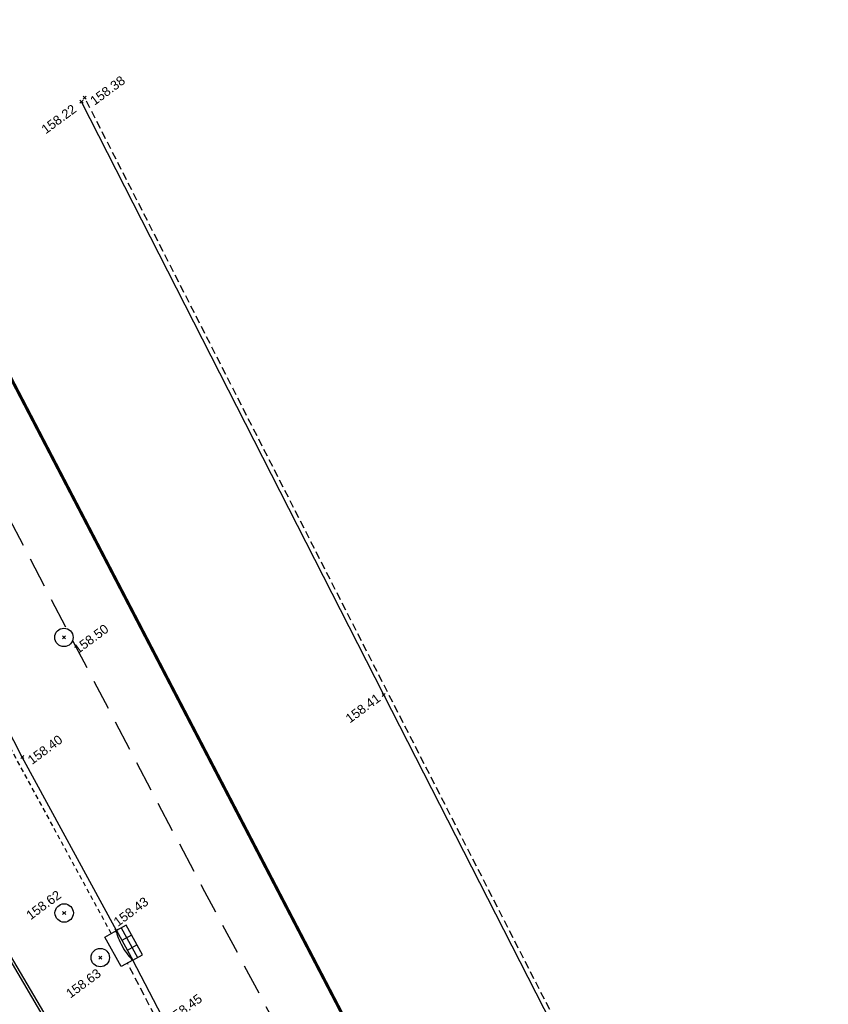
# Model space of a CAD drawing. Header units: metres. Extents: x 1575818 to 1575995, y 2263001 to 2263183.
# Tile 67 of 67: x 1575931 to 1575957, y 2263119 to 2263151. Entities that reach past the tile are written whole.
import ezdxf
from ezdxf.enums import TextEntityAlignment as Align

# ---------------------------------------------------------------- set-up
doc = ezdxf.new("R2010")
doc.units = ezdxf.units.M
doc.header["$PDMODE"] = 3
doc.header["$PDSIZE"] = 0.05
for name, pattern in [('CACHE_100', [1.5, 1, -0.5]), ('CACHE_15', [0.225, 0.15, -0.075]), ('CACHE_25', [0.375, 0.25, -0.125]), ('Section', [2.3, 0.8, -0.2, 0.8, -0.25, 0, -0.25])]:
    doc.linetypes.add(name, pattern=pattern)
doc.layers.get('0').update_dxf_attribs({"linetype": 'CONTINUOUS'})
for name, color, linetype in [('D_AVALOIR', 5, 'CONTINUOUS'), ('D_BORDURETTE', 20, 'CONTINUOUS'), ('D_PEINTURE', 252, 'CACHE_25'), ('D_REGARD', 144, 'CONTINUOUS'), ('D_SECTION', 84, 'Section'), ('D_TROTTOIR', 7, 'CONTINUOUS'), ('TOPO_ALT', 142, 'CONTINUOUS'), ('TOPO_JIS', 7, 'CONTINUOUS'), ('V_VEGETATION', 80, 'CONTINUOUS')]:
    doc.layers.add(name, color=color, linetype=linetype)
doc.styles.get("Standard").update_dxf_attribs({"font": 'arial.ttf'})

# ---------------------------------------------------------------- blocks, each defined once
blk = doc.blocks.new('TCPOINT')
at = {"color": 0, "lineweight": 9}
blk.add_point((0, 0), dxfattribs=at)
at = {"layer": 'TOPO_ALT', "lineweight": 9}
blk.add_attdef('ALT', text='', height=0.3, dxfattribs=at).set_placement((0.1, -0.1), align=Align.TOP_LEFT)
blk = doc.blocks.new('480')
blk.add_circle((0, 0), 0.3)
blk = doc.blocks.new('474')
for p, q in [((0, 0.326), (0, 0)), ((1, 0.326), (0, 0.326)), ((0.333, 0.326), (0.333, 0)), ((0.667, 0), (0.667, 0.326)), ((1, 0), (1, 0.326)), ((0, 0.163), (1, 0.163)), ((0, 0), (1, 0)), ((0, -0.397), (0, 0)), ((1, 0), (1, -0.397)), ((1, -0.397), (0, -0.397))]:
    blk.add_line(p, q)
blk.add_ellipse((0.5, 0.074), major_axis=(0.573, 0), ratio=0.263841, start_param=3.653289, end_param=5.771489)

msp = doc.modelspace()

# ---------------------------------------------------------------- hatches: boundary and pattern name
at = {"layer": 'V_VEGETATION', "ltscale": 0.5}
h = msp.add_hatch(dxfattribs=at)
h.set_pattern_fill('ALEA', color=256, scale=0.25)
h.set_pattern_definition([(348.4323, (1575893.9948, 2263027.4994), (1.99051, 2.24452), [0, -1.875]), (103.4323, (1575893.5645, 2263027.451), (-2.17856, -2.06249), [0, -3.125]), (189.4323, (1575893.5645, 2263027.451), (1.9055, -2.317125), [0, -2.5]), (216.4323, (1575893.8216, 2263027.1025), (2.749766, -1.199495), [0, -2.5]), (110.4323, (1575892.989, 2263026.757), (-1.910967, -2.31262), [0, -2.5]), (322.4323, (1575892.989, 2263026.757), (2.77299, 1.144777), [0, -2.5]), (88.4323, (1575894.7102, 2263026.951), (-2.63814, -1.42836), [0, -3.125]), (336.4323, (1575893.6816, 2263028.3447), (2.413676, 1.78162), [0, -2.5]), (211.4323, (1575893.6816, 2263028.3447), (2.63476, -1.43459), [0, -2.5]), (150.4323, (1575893.5085, 2263027.9478), (-2.586684, -1.51956), [0, -1.25]), (284.4323, (1575894.28, 2263026.9026), (2.88994, -0.80513), [0, -1.55])])
edge = h.paths.add_edge_path(flags=16)
edge.add_line((1575935.774, 2263100.928), (1575936.432, 2263099.671))
edge = h.paths.add_edge_path(flags=16)
edge.add_line((1575937.03, 2263101.586), (1575937.689, 2263100.329))
edge = h.paths.add_edge_path(flags=16)
edge.add_line((1575937.03, 2263101.586), (1575935.774, 2263100.928))
edge = h.paths.add_edge_path(flags=16)
edge.add_line((1575937.689, 2263100.329), (1575936.432, 2263099.671))
edge = h.paths.add_edge_path(flags=16)
edge.add_arc((1575917.159, 2263119.886), 0.3, 0, 180)
edge.add_arc((1575917.159, 2263119.886), 0.3, 180, 360)
h.paths.add_polyline_path([(1575917.215, 2263118.882), (1575917.832, 2263119.338), (1575918.287, 2263118.721), (1575917.67, 2263118.265)], flags=16)
h.paths.add_polyline_path([(1575924.733, 2263115.662), (1575926.381, 2263113.185), (1575925.555, 2263112.636), (1575923.908, 2263115.113)], flags=16)
h.paths.add_polyline_path([(1575949.214, 2263079.314), (1575949.492, 2263078.899), (1575948.439, 2263078.191), (1575948.16, 2263078.606)], flags=16)
edge = h.paths.add_edge_path()
edge.add_line((1575915.538, 2263120.369), (1575916.052, 2263120.755))
edge.add_line((1575916.052, 2263120.755), (1575920.498, 2263124.101))
edge.add_line((1575920.498, 2263124.101), (1575927.515, 2263123.761))
edge.add_line((1575927.515, 2263123.761), (1575927.67, 2263123.507))
edge.add_line((1575927.67, 2263123.507), (1575926.946, 2263123.293))
edge.add_line((1575926.946, 2263123.293), (1575932.613, 2263115.433))
edge.add_line((1575932.613, 2263115.433), (1575937.695, 2263105.978))
edge.add_line((1575937.695, 2263105.978), (1575941.908, 2263098.537))
edge.add_line((1575941.908, 2263098.537), (1575947.974, 2263086.993))
edge.add_line((1575947.974, 2263086.993), (1575951.252, 2263079.277))
edge.add_line((1575951.252, 2263079.277), (1575952.412, 2263076.766))
edge.add_line((1575952.412, 2263076.766), (1575951.998, 2263076.427))
edge.add_line((1575951.998, 2263076.427), (1575951.094, 2263077.715))
edge.add_line((1575951.094, 2263077.715), (1575945.663, 2263073.904))
edge.add_line((1575945.663, 2263073.904), (1575940.556, 2263070.085))
edge.add_line((1575940.556, 2263070.085), (1575935.196, 2263065.086))
edge.add_line((1575935.196, 2263065.086), (1575932.624, 2263062.235))
edge.add_line((1575932.624, 2263062.235), (1575935.661, 2263057.56))
edge.add_line((1575935.661, 2263057.56), (1575937.856, 2263053.614))
edge.add_line((1575937.856, 2263053.614), (1575942.616, 2263045.835))
edge.add_line((1575942.616, 2263045.835), (1575944.132, 2263043.591))
edge.add_line((1575944.132, 2263043.591), (1575947.094, 2263038.377))
edge.add_line((1575947.094, 2263038.377), (1575949.936, 2263033.576))
edge.add_line((1575949.936, 2263033.576), (1575948.487, 2263033.394))
edge.add_line((1575948.487, 2263033.394), (1575944.913, 2263038.186))
edge.add_line((1575944.913, 2263038.186), (1575941.585, 2263042.683))
edge.add_line((1575941.585, 2263042.683), (1575939.441, 2263045.604))
edge.add_line((1575939.441, 2263045.604), (1575934.676, 2263052.044))
edge.add_line((1575934.676, 2263052.044), (1575931.281, 2263056.625))
edge.add_line((1575931.281, 2263056.625), (1575931.886, 2263060.629))
edge.add_arc((1575935.04, 2263060.429), 3.16, 147.1135, 176.3731, ccw=False)
edge.add_line((1575932.386, 2263062.145), (1575935.279, 2263065.543))
edge.add_line((1575935.279, 2263065.543), (1575939.677, 2263070.676))
edge.add_line((1575939.677, 2263070.676), (1575943.918, 2263075.644))
edge.add_line((1575943.918, 2263075.644), (1575946.534, 2263078.697))
edge.add_line((1575946.534, 2263078.697), (1575939.914, 2263087.581))
edge.add_line((1575939.914, 2263087.581), (1575935.688, 2263093.267))
edge.add_line((1575935.688, 2263093.267), (1575930.221, 2263100.591))
edge.add_line((1575930.221, 2263100.591), (1575926.055, 2263106.204))
edge.add_line((1575926.055, 2263106.204), (1575920.581, 2263113.585))
edge.add_line((1575920.581, 2263113.585), (1575915.538, 2263120.369))

# ---------------------------------------------------------------- linework, layer by layer
at = {"layer": 'D_BORDURETTE', "flags": 128}
for points in [[(1575953.2, 2263076.989), (1575953.214, 2263077.036, 0.033911), (1575953.448, 2263078.212, 0.060516), (1575953.464, 2263080.347, 0.085489), (1575953.11, 2263081.56), (1575949.068, 2263088.542), (1575942.971, 2263098.974), (1575938.393, 2263106.766), (1575932.394, 2263116.954), (1575928.179, 2263124.11), (1575925.488, 2263128.731)], [(1575953.277, 2263076.966), (1575953.291, 2263077.014, 0.033943), (1575953.527, 2263078.202, 0.060516), (1575953.543, 2263080.356, 0.085676), (1575953.18, 2263081.597), (1575949.137, 2263088.582), (1575943.04, 2263099.014), (1575938.462, 2263106.806), (1575932.463, 2263116.995), (1575928.248, 2263124.15), (1575925.557, 2263128.771)]]:
    msp.add_lwpolyline(points, format="xyb", dxfattribs=at)
at = {"layer": 'D_PEINTURE', "linetype": 'CACHE_100', "flags": 128}
msp.add_lwpolyline([(1575923.767, 2263147.776, 0.01646), (1575960.307, 2263080.387)], format="xyb", dxfattribs=at)
at = {"layer": 'D_SECTION', "const_width": 0.1, "flags": 128}
msp.add_lwpolyline([(1575909.925, 2263180.797), (1575913.69, 2263171.55), (1575921.92, 2263155.68), (1575964.06, 2263074.83), (1575981.444, 2263042.793)], dxfattribs=at)
at = {"layer": 'D_TROTTOIR', "flags": 128}
for points in [[(1575964.975, 2263085.254), (1575957.729, 2263099.376), (1575950.897, 2263112.78), (1575942.795, 2263128.632), (1575932.934, 2263147.977)], [(1575956.788, 2263080.348), (1575951.075, 2263090.618), (1575945.02, 2263101.29), (1575940.505, 2263109.238), (1575935.554, 2263118.165), (1575934.608, 2263119.987)]]:
    msp.add_lwpolyline(points, dxfattribs=at)
at = {"layer": 'D_TROTTOIR', "linetype": 'CACHE_25', "flags": 128}
for points in [[(1575965.112, 2263085.324), (1575957.867, 2263099.447), (1575951.034, 2263112.85), (1575942.932, 2263128.702), (1575933.042, 2263148.105)], [(1575956.613, 2263080.251), (1575950.901, 2263090.52), (1575944.846, 2263101.191), (1575940.331, 2263109.14), (1575935.378, 2263118.07), (1575934.433, 2263119.89)]]:
    msp.add_lwpolyline(points, dxfattribs=at)
at = {"layer": 'D_TROTTOIR', "flags": 128}
msp.add_lwpolyline([(1575934.074, 2263120.949), (1575931, 2263126.609), (1575929.603, 2263129.307, 0.047974), (1575928.848, 2263130.121, 0.129246), (1575928.12, 2263130.491, 0.220713), (1575926.802, 2263130.194), (1575928.568, 2263127.034)], format="xyb", dxfattribs=at)
at = {"layer": 'D_TROTTOIR', "linetype": 'CACHE_15', "flags": 128}
msp.add_lwpolyline([(1575933.907, 2263120.856), (1575930.824, 2263126.515), (1575929.433, 2263129.199, 0.0472), (1575928.715, 2263129.972, 0.129246), (1575928.078, 2263130.295, 0.152759), (1575927.059, 2263130.168), (1575928.742, 2263127.131)], format="xyb", dxfattribs=at)

# ---------------------------------------------------------------- block references
at = {"layer": 'D_AVALOIR', "xscale": 1.099927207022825, "yscale": 1.099927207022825, "rotation": 299.0396952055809}
msp.add_blockref('474', (1575934.074, 2263120.949), dxfattribs=at)
at = {"layer": 'D_REGARD', "rotation": 19.97561936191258}
for p in [(1575932.36, 2263130.51), (1575932.369, 2263121.523), (1575933.545, 2263120.069)]:
    msp.add_blockref('480', p, dxfattribs=at)
at = {"layer": 'TOPO_JIS'}
ref = msp.add_blockref('TCPOINT', (1575933.04, 2263148.105), dxfattribs=dict(at, rotation=36.43234740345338))
ref.add_attrib('ALT', '158.38', dxfattribs={"layer": 'TOPO_ALT', "height": 0.3, "rotation": 36.4323}).set_placement((1575933.18, 2263148.084), align=Align.TOP_LEFT)
ref = msp.add_blockref('TCPOINT', (1575932.934, 2263147.977), dxfattribs=dict(at, rotation=36.43234740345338))
ref.add_attrib('ALT', '158.22', dxfattribs={"layer": 'TOPO_ALT', "height": 0.3, "rotation": 36.4323}).set_placement((1575931.589, 2263147.15), align=Align.TOP_LEFT)
ref = msp.add_blockref('TCPOINT', (1575932.36, 2263130.51), dxfattribs=dict(at, rotation=36.43234740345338))
ref.add_attrib('ALT', '158.50', dxfattribs={"layer": 'TOPO_ALT', "height": 0.3, "rotation": 36.4323}).set_placement((1575932.641, 2263130.201), align=Align.TOP_LEFT)
ref = msp.add_blockref('TCPOINT', (1575942.795, 2263128.632), dxfattribs=dict(at, rotation=36.43234740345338))
ref.add_attrib('ALT', '158.41', dxfattribs={"layer": 'TOPO_ALT', "height": 0.3, "rotation": 36.4323}).set_placement((1575941.511, 2263127.94), align=Align.TOP_LEFT)
ref = msp.add_blockref('TCPOINT', (1575931, 2263126.609), dxfattribs=dict(at, rotation=36.43234740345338))
ref.add_attrib('ALT', '158.40', dxfattribs={"layer": 'TOPO_ALT', "height": 0.3, "rotation": 36.4323}).set_placement((1575931.14, 2263126.588), align=Align.TOP_LEFT)
ref = msp.add_blockref('TCPOINT', (1575932.369, 2263121.523), dxfattribs=dict(at, rotation=36.43234740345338))
ref.add_attrib('ALT', '158.62', dxfattribs={"layer": 'TOPO_ALT', "height": 0.3, "rotation": 36.4323}).set_placement((1575931.093, 2263121.523), align=Align.TOP_LEFT)
ref = msp.add_blockref('TCPOINT', (1575934.074, 2263120.949), dxfattribs=dict(at, rotation=36.43234740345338))
ref.add_attrib('ALT', '158.43', dxfattribs={"layer": 'TOPO_ALT', "height": 0.3, "rotation": 36.4323}).set_placement((1575933.942, 2263121.307), align=Align.TOP_LEFT)
ref = msp.add_blockref('TCPOINT', (1575933.545, 2263120.069), dxfattribs=dict(at, rotation=36.43234740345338))
ref.add_attrib('ALT', '158.63', dxfattribs={"layer": 'TOPO_ALT', "height": 0.3, "rotation": 36.4323}).set_placement((1575932.392, 2263118.97), align=Align.TOP_LEFT)
ref = msp.add_blockref('TCPOINT', (1575935.554, 2263118.165), dxfattribs=dict(at, rotation=36.43234740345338))
ref.add_attrib('ALT', '158.45', dxfattribs={"layer": 'TOPO_ALT', "height": 0.3, "rotation": 36.4323}).set_placement((1575935.694, 2263118.144), align=Align.TOP_LEFT)

doc.saveas('drawing.dxf')
